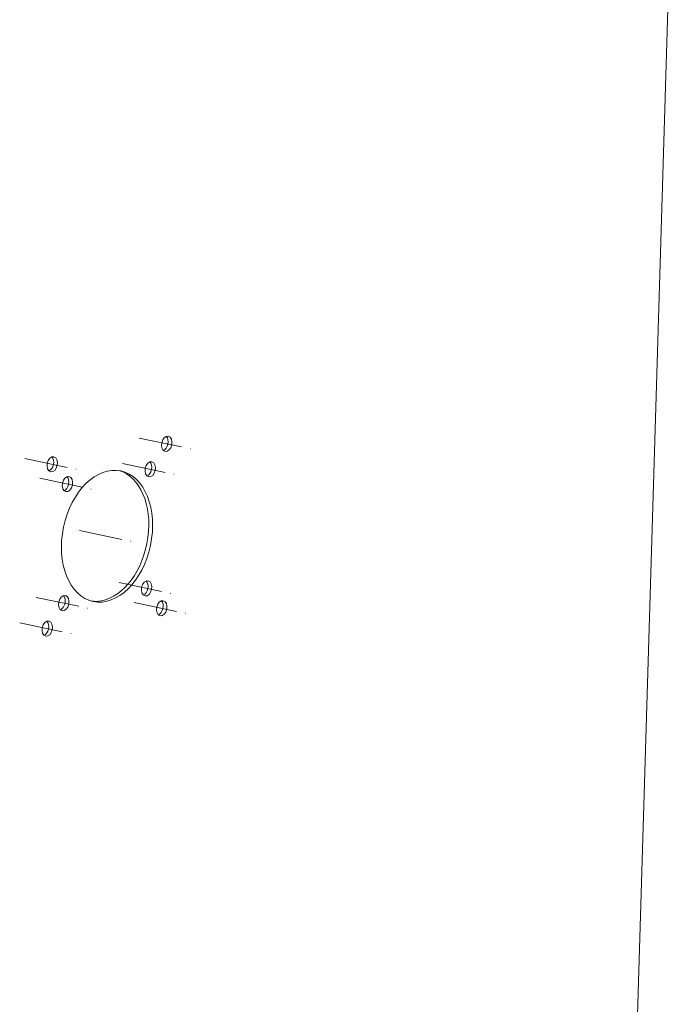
# Model space of a CAD drawing. Header units: millimetres. Extents: x 7284 to 21933, y -3393 to -31.
# Tile 18 of 57: x 10192 to 10288, y -743 to -599. Entities that reach past the tile are written whole.
import ezdxf

# ---------------------------------------------------------------- set-up
doc = ezdxf.new("R2010")
doc.units = ezdxf.units.MM
doc.linetypes.add('CENTER', pattern=[10.16, 6.35, -1.27, 1.27, -1.27])
doc.layers.add('1', color=7, linetype='Continuous')
doc.layers.add('60', color=7, linetype='Continuous')

msp = doc.modelspace()

# ---------------------------------------------------------------- linework, layer by layer
at = {"layer": '1', "color": 1, "linetype": 'CENTER', "lineweight": 13}
for p, q in [((10209.833, -660.394), (10217.348, -661.976)), ((10193.118, -663.38), (10200.633, -664.962)), ((10207.43, -664.115), (10214.945, -665.697)), ((10195.32, -666.278), (10202.835, -667.86)), ((10201.111, -673.899), (10208.626, -675.481)), ((10206.902, -681.52), (10214.417, -683.102)), ((10194.793, -683.683), (10202.308, -685.265)), ((10209.105, -684.418), (10216.62, -686)), ((10192.39, -687.404), (10199.905, -688.986))]:
    msp.add_line(p, q, dxfattribs=at)
at = {"layer": '60', "color": 7, "linetype": 'Continuous', "lineweight": 18}
msp.add_line((10275.924, -965.983), (10288.019, -567.24), dxfattribs=at)
for centre, major_axis in [((10213.865, -661.243), (-0.232, -1.101)), ((10197.15, -664.229), (-0.232, -1.101)), ((10205.143, -674.748), (-2.008, -9.541)), ((10211.462, -664.964), (-0.232, -1.101)), ((10199.352, -667.127), (-0.232, -1.101)), ((10210.934, -682.369), (-0.232, -1.101)), ((10198.824, -684.532), (-0.232, -1.101)), ((10213.136, -685.267), (-0.232, -1.101)), ((10196.421, -688.253), (-0.232, -1.101))]:
    msp.add_ellipse(centre, major_axis=major_axis, ratio=0.6653666, dxfattribs=at)
for centre, major_axis, start_param, end_param in [((10213.317, -661.127), (0.232, 1.101), 3.524933, 5.899977), ((10196.602, -664.113), (0.232, 1.101), 3.524933, 5.899977), ((10210.914, -664.848), (0.232, 1.101), 3.524933, 5.899977), ((10198.804, -667.011), (0.232, 1.101), 3.524933, 5.899977), ((10204.595, -674.632), (2.008, 9.541), 3.4043748, 6.2400549), ((10210.386, -682.253), (0.232, 1.101), 3.524933, 5.899977), ((10198.276, -684.416), (0.232, 1.101), 3.524933, 5.899977), ((10204.595, -674.632), (2.008, 9.541), 3.1847579, 3.4043748), ((10212.588, -685.151), (0.232, 1.101), 3.524933, 5.899977), ((10195.873, -688.137), (0.232, 1.101), 3.524933, 5.899977)]:
    msp.add_ellipse(centre, major_axis=major_axis, ratio=0.6653666, start_param=start_param, end_param=end_param, dxfattribs=at)

doc.saveas('drawing.dxf')
